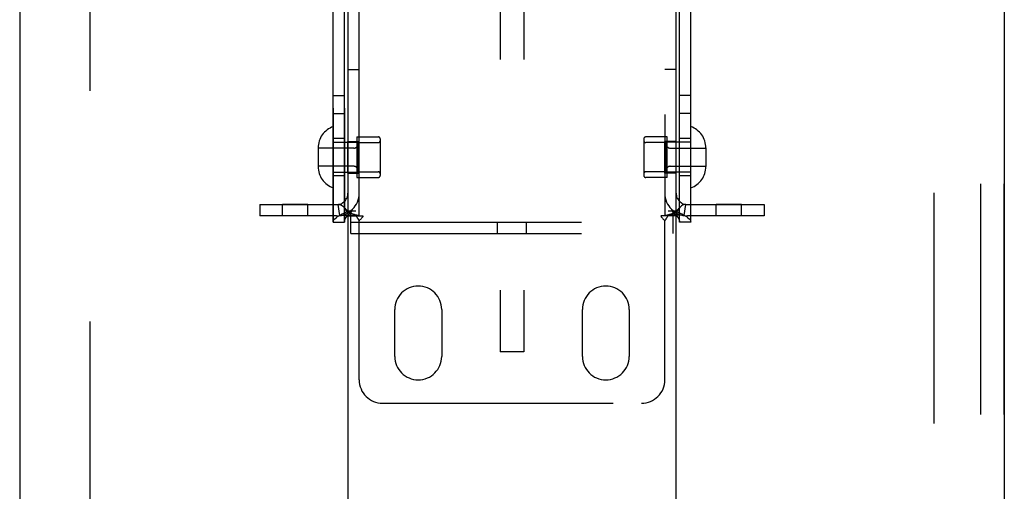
# Model space of a CAD drawing. Header units: inches. Extents: x 0 to 224, y 0 to 145.
# Tile 26 of 62: x 89.85 to 95.1, y 51.49 to 54. Entities that reach past the tile are written whole.
import ezdxf

# ---------------------------------------------------------------- set-up
doc = ezdxf.new("R2010")
doc.units = ezdxf.units.IN
doc.header["$LTSCALE"] = 12.302632
doc.header["$MEASUREMENT"] = 0
doc.linetypes.add('HIDDEN', pattern=[0.2, 0.1, -0.1])
doc.linetypes.add('PHANTOM', pattern=[0.8, 0.45, -0.05, 0.1, -0.05, 0.1, -0.05])
doc.layers.get('0').update_dxf_attribs({"linetype": 'CONTINUOUS'})
for name, color, linetype in [('02___PRT_ALL_AXES', 7, 'CONTINUOUS'), ('AVAILABLE_DOOR_SPACES', 7, 'CONTINUOUS'), ('DEFAULT_2', 8, 'HIDDEN')]:
    doc.layers.add(name, color=color, linetype=linetype)

msp = doc.modelspace()

# ---------------------------------------------------------------- linework, layer by layer
at = {"color": 3, "linetype": 'Continuous'}
for p, q in [((91.6043, 85.7297), (91.6043, 23.4377)), ((93.3543, 23.4377), (93.3543, 85.7297))]:
    msp.add_line(p, q, dxfattribs=at)
at = {"layer": '02___PRT_ALL_AXES', "color": 8, "linetype": 'HIDDEN'}
for p, q in [((91.5263, 52.9247), (91.5263, 55.9927)), ((91.5863, 52.9247), (91.5863, 55.9927)), ((93.3723, 52.9247), (93.3723, 55.9927)), ((93.4323, 52.9247), (93.4323, 55.9927)), ((91.6043, 53.7387), (91.6643, 53.7387)), ((93.3543, 53.7387), (93.2943, 53.7387)), ((91.5263, 53.5997), (91.5863, 53.5997)), ((93.4323, 53.5997), (93.3723, 53.5997)), ((91.5263, 53.5047), (91.5863, 53.5047)), ((93.4323, 53.5047), (93.3723, 53.5047)), ((91.5863, 53.3712), (91.5263, 53.3712)), ((91.6043, 53.3557), (91.6643, 53.3557)), ((91.6043, 53.1867), (91.6043, 53.3557)), ((91.6513, 53.3792), (91.7663, 53.3792)), ((91.6513, 53.3792), (91.6513, 53.1632)), ((91.6643, 53.1867), (91.6643, 53.3557)), ((93.3073, 53.3792), (93.1923, 53.3792)), ((93.3543, 53.3557), (93.2943, 53.3557)), ((93.2943, 53.1867), (93.2943, 53.3557)), ((93.3073, 53.1632), (93.3073, 53.3792)), ((93.3543, 53.1867), (93.3543, 53.3557)), ((93.4323, 53.3712), (93.3723, 53.3712)), ((91.6043, 53.1867), (91.6643, 53.1867)), ((93.3543, 53.1867), (93.2943, 53.1867)), ((91.5863, 53.1712), (91.5263, 53.1712)), ((91.6513, 53.1632), (91.7663, 53.1632)), ((93.3073, 53.1632), (93.1923, 53.1632)), ((93.4323, 53.1712), (93.3723, 53.1712)), ((91.391, 53.0187), (91.255, 53.0187)), ((91.255, 52.9587), (91.255, 53.0187)), ((91.391, 52.9587), (91.391, 53.0187)), ((93.7035, 53.0187), (93.5675, 53.0187)), ((93.5675, 52.9587), (93.5675, 53.0187)), ((93.7035, 52.9587), (93.7035, 53.0187)), ((91.391, 52.9587), (91.255, 52.9587)), ((93.7035, 52.9587), (93.5675, 52.9587)), ((91.8543, 52.2087), (91.8543, 52.4587)), ((92.1043, 52.4587), (92.1043, 52.2087)), ((92.8543, 52.2087), (92.8543, 52.4587)), ((93.1043, 52.4587), (93.1043, 52.2087))]:
    msp.add_line(p, q, dxfattribs=at)
for centre, start, end in [((91.9793, 52.4587), 0, 180), ((92.9793, 52.4587), 0, 180), ((91.9793, 52.2087), 180, 360), ((92.9793, 52.2087), 180, 360)]:
    msp.add_arc(centre, 0.125, start, end, dxfattribs=at)
at = {"layer": 'AVAILABLE_DOOR_SPACES', "color": 4, "linetype": 'PHANTOM'}
for p, q in [((89.8543, 84.7087), (89.8543, 24.4587)), ((95.1043, 84.7087), (95.1043, 24.4587))]:
    msp.add_line(p, q, dxfattribs=at)
at = {"layer": 'DEFAULT_2', "color": 8, "linetype": 'HIDDEN'}
for p, q in [((90.2293, 24.0987), (90.2293, 85.0687)), ((94.7293, 85.0687), (94.7293, 24.0987)), ((92.4168, 57.4827), (92.4168, 52.2327)), ((92.5418, 57.4827), (92.5418, 52.2327)), ((91.5263, 55.9927), (91.5263, 52.9247)), ((91.5863, 55.9927), (91.5863, 52.9247)), ((93.3723, 52.9247), (93.3723, 55.9927)), ((93.4323, 52.9247), (93.4323, 55.9927)), ((91.6643, 52.9587), (91.6643, 55.9587)), ((93.2943, 55.9587), (93.2943, 52.9587)), ((94.9793, 49.4386), (94.9793, 55.6824)), ((95.1043, 49.4386), (95.1043, 55.6824)), ((91.5263, 53.3512), (91.6513, 53.3512)), ((91.6563, 53.3492), (91.7663, 53.3492)), ((91.6563, 53.3492), (91.6563, 53.1932)), ((91.7763, 53.3692), (91.7763, 53.1732)), ((93.1823, 53.3692), (93.1823, 53.1732)), ((93.3023, 53.3492), (93.1923, 53.3492)), ((93.3023, 53.1932), (93.3023, 53.3492)), ((93.4323, 53.3512), (93.3073, 53.3512)), ((91.4453, 53.3207), (91.4453, 53.2217)), ((91.6363, 53.3197), (91.4453, 53.3197)), ((93.3223, 53.3197), (93.5133, 53.3197)), ((93.5133, 53.3207), (93.5133, 53.2217)), ((91.6363, 53.2227), (91.4453, 53.2227)), ((91.5263, 53.1912), (91.6513, 53.1912)), ((91.6563, 53.1932), (91.7663, 53.1932)), ((93.3023, 53.1932), (93.1923, 53.1932)), ((93.4323, 53.1912), (93.3073, 53.1912)), ((93.3223, 53.2227), (93.5133, 53.2227)), ((91.1343, 53.0187), (91.5443, 53.0187)), ((91.1343, 53.0187), (91.1343, 52.9587)), ((91.5621, 52.96), (91.5532, 53.0194)), ((91.6092, 52.9847), (91.6463, 52.9847)), ((91.6198, 52.8647), (91.6198, 52.9847)), ((93.3123, 52.9847), (93.3493, 52.9847)), ((93.3388, 52.8647), (93.3388, 52.9847)), ((93.3965, 52.96), (93.4054, 53.0194)), ((93.4143, 53.0187), (93.8243, 53.0187)), ((93.8243, 53.0187), (93.8243, 52.9587)), ((91.5443, 52.9587), (91.1343, 52.9587)), ((91.5263, 52.9247), (91.5863, 52.9247)), ((91.6043, 52.9587), (91.6459, 52.9587)), ((91.6198, 52.9247), (93.3388, 52.9247)), ((91.6459, 52.9587), (91.6851, 52.9587)), ((91.6643, 52.0837), (91.6643, 52.9325)), ((92.4013, 52.8647), (92.4013, 52.9247)), ((92.5573, 52.8647), (92.5573, 52.9247)), ((93.3126, 52.9587), (93.2734, 52.9587)), ((93.2943, 52.0837), (93.2943, 52.9325)), ((93.3543, 52.9587), (93.3126, 52.9587)), ((93.4323, 52.9247), (93.3723, 52.9247)), ((93.8243, 52.9587), (93.4143, 52.9587)), ((91.6198, 52.8647), (93.3388, 52.8647)), ((92.5418, 52.2327), (92.4168, 52.2327)), ((91.7893, 51.9587), (93.1693, 51.9587))]:
    msp.add_line(p, q, dxfattribs=at)
for points in [[(91.5263, 52.9247), (91.5272, 52.9307), (91.53, 52.9367), (91.5347, 52.9427), (91.5411, 52.9487), (91.5492, 52.9547), (91.5588, 52.9607), (91.5698, 52.9667), (91.582, 52.9727), (91.5952, 52.9787), (91.6092, 52.9847)], [(91.5532, 53.0194), (91.5567, 53.0195), (91.5607, 53.0189), (91.5653, 53.0174), (91.5702, 53.0148), (91.5752, 53.0113), (91.5801, 53.0069), (91.5842, 53.0026)], [(91.6613, 52.9594), (91.6582, 52.9599), (91.6547, 52.9605), (91.6512, 52.9614), (91.6474, 52.9624), (91.6436, 52.9636), (91.6397, 52.9649), (91.6356, 52.9664), (91.6316, 52.9681), (91.6275, 52.97), (91.6233, 52.972), (91.6192, 52.9743), (91.6151, 52.9767), (91.611, 52.9793), (91.6069, 52.9821), (91.6029, 52.9852), (91.5988, 52.9884), (91.5948, 52.9919), (91.5909, 52.9957), (91.5869, 52.9997), (91.5842, 53.0026)], [(91.5842, 53.0026), (91.5848, 53.002), (91.5891, 52.9966), (91.5932, 52.9906), (91.5969, 52.9842), (91.6, 52.9775), (91.6023, 52.9708), (91.6038, 52.9645), (91.6043, 52.9587)], [(91.5863, 52.9247), (91.5867, 52.9307), (91.5881, 52.9367), (91.5905, 52.9427), (91.5937, 52.9487), (91.5977, 52.9547), (91.6025, 52.9607), (91.608, 52.9667), (91.6141, 52.9727), (91.6207, 52.9787), (91.6277, 52.9847)], [(93.3743, 53.0026), (93.3715, 52.9996), (93.3676, 52.9956), (93.3636, 52.9918), (93.3596, 52.9883), (93.3555, 52.9851), (93.3514, 52.982), (93.3473, 52.9792), (93.3432, 52.9766), (93.339, 52.9741), (93.3349, 52.9719), (93.3307, 52.9698), (93.3266, 52.968), (93.3225, 52.9663), (93.3185, 52.9648), (93.3146, 52.9634), (93.3108, 52.9623), (93.3071, 52.9613), (93.3036, 52.9605), (93.3002, 52.9598), (93.2972, 52.9593), (93.2961, 52.9592)], [(93.3308, 52.9847), (93.3378, 52.9787), (93.3444, 52.9727), (93.3505, 52.9667), (93.356, 52.9607), (93.3608, 52.9547), (93.3648, 52.9487), (93.368, 52.9427), (93.3704, 52.9367), (93.3718, 52.9307), (93.3723, 52.9247)], [(93.3493, 52.9847), (93.3633, 52.9787), (93.3765, 52.9727), (93.3887, 52.9667), (93.3997, 52.9607), (93.4093, 52.9547), (93.4174, 52.9487), (93.4238, 52.9427), (93.4285, 52.9367), (93.4313, 52.9307), (93.4323, 52.9247)], [(93.3743, 53.0026), (93.3738, 53.002), (93.3694, 52.9966), (93.3653, 52.9906), (93.3616, 52.9842), (93.3585, 52.9775), (93.3562, 52.9708), (93.3547, 52.9645), (93.3543, 52.9587)], [(93.4054, 53.0194), (93.4018, 53.0195), (93.3978, 53.0189), (93.3932, 53.0174), (93.3883, 53.0148), (93.3833, 53.0113), (93.3784, 53.0069), (93.3743, 53.0026)], [(91.5621, 52.96), (91.5706, 52.961), (91.5795, 52.9617), (91.5885, 52.9621), (91.5973, 52.9622), (91.6055, 52.9622), (91.6131, 52.9621), (91.6201, 52.9619), (91.6266, 52.9617), (91.6327, 52.9615), (91.6385, 52.9612), (91.644, 52.9608), (91.649, 52.9605), (91.6535, 52.9601), (91.6573, 52.9598), (91.6603, 52.9595), (91.6618, 52.9593)], [(91.6459, 52.9587), (91.6481, 52.9563), (91.65, 52.9541), (91.6517, 52.9519), (91.6531, 52.9499), (91.6545, 52.9479), (91.6557, 52.9459)], [(91.6557, 52.9459), (91.6582, 52.9418), (91.6596, 52.9395), (91.6612, 52.9371), (91.6627, 52.9348), (91.6643, 52.9325)], [(91.6613, 52.9594), (91.6625, 52.9592), (91.6638, 52.9589), (91.6643, 52.9587)], [(91.6752, 52.9433), (91.6707, 52.9392), (91.6684, 52.9371), (91.6663, 52.9349), (91.6643, 52.9325)], [(91.6851, 52.9587), (91.6845, 52.9564), (91.6837, 52.954), (91.6824, 52.9516), (91.6808, 52.9492), (91.6791, 52.9472), (91.6772, 52.9452), (91.6752, 52.9433)], [(93.2734, 52.9587), (93.274, 52.9564), (93.2749, 52.954), (93.2762, 52.9515), (93.2778, 52.9492), (93.2795, 52.9472), (93.2813, 52.9452), (93.2834, 52.9433), (93.2878, 52.9392)], [(93.2878, 52.9392), (93.2901, 52.9371), (93.2923, 52.9349), (93.2943, 52.9325)], [(93.2961, 52.9592), (93.2947, 52.9589), (93.2943, 52.9587)], [(93.3003, 52.9418), (93.2989, 52.9395), (93.2974, 52.9371), (93.2958, 52.9348), (93.2943, 52.9325)], [(93.3965, 52.96), (93.388, 52.961), (93.379, 52.9617), (93.37, 52.9621), (93.3612, 52.9622), (93.353, 52.9622), (93.3454, 52.9621), (93.3384, 52.9619), (93.3319, 52.9617), (93.3258, 52.9615), (93.32, 52.9612), (93.3145, 52.9608), (93.3095, 52.9605), (93.305, 52.9601), (93.3013, 52.9598), (93.2982, 52.9595), (93.2967, 52.9593)], [(93.3126, 52.9587), (93.3104, 52.9563), (93.3085, 52.9541), (93.3068, 52.9519), (93.3054, 52.9499), (93.3041, 52.9479), (93.3028, 52.9459), (93.3003, 52.9418)]]:
    msp.add_lwpolyline(points, dxfattribs=at)
for centre, radius, start, end in [((91.5653, 53.3207), 0.12, 108.9656, 180), ((93.3933, 53.3207), 0.12, 0, 71.0344), ((91.7663, 53.3692), 0.01, 0, 90), ((91.7663, 53.3592), 0.01, 270, 360), ((93.1923, 53.3692), 0.01, 90, 180), ((93.1923, 53.3592), 0.01, 180, 270), ((91.6363, 53.3397), 0.02, 270, 360), ((93.3223, 53.3397), 0.02, 180, 270), ((91.5653, 53.2217), 0.12, 180, 251.0344), ((91.6363, 53.2027), 0.02, 0, 90), ((91.7663, 53.1832), 0.01, 0, 90), ((93.1923, 53.1832), 0.01, 90, 180), ((93.3223, 53.2027), 0.02, 90, 180), ((93.3933, 53.2217), 0.12, 288.9656, 360), ((91.7663, 53.1732), 0.01, 270, 360), ((93.1923, 53.1732), 0.01, 180, 270), ((91.5443, 53.0787), 0.12, 270, 360), ((91.5443, 53.0787), 0.06, 270, 360), ((93.4143, 53.0787), 0.12, 180, 270), ((93.4143, 53.0787), 0.06, 180, 270), ((91.7893, 52.0837), 0.125, 180, 270), ((93.1693, 52.0837), 0.125, 270, 360)]:
    msp.add_arc(centre, radius, start, end, dxfattribs=at)

doc.saveas('drawing.dxf')
